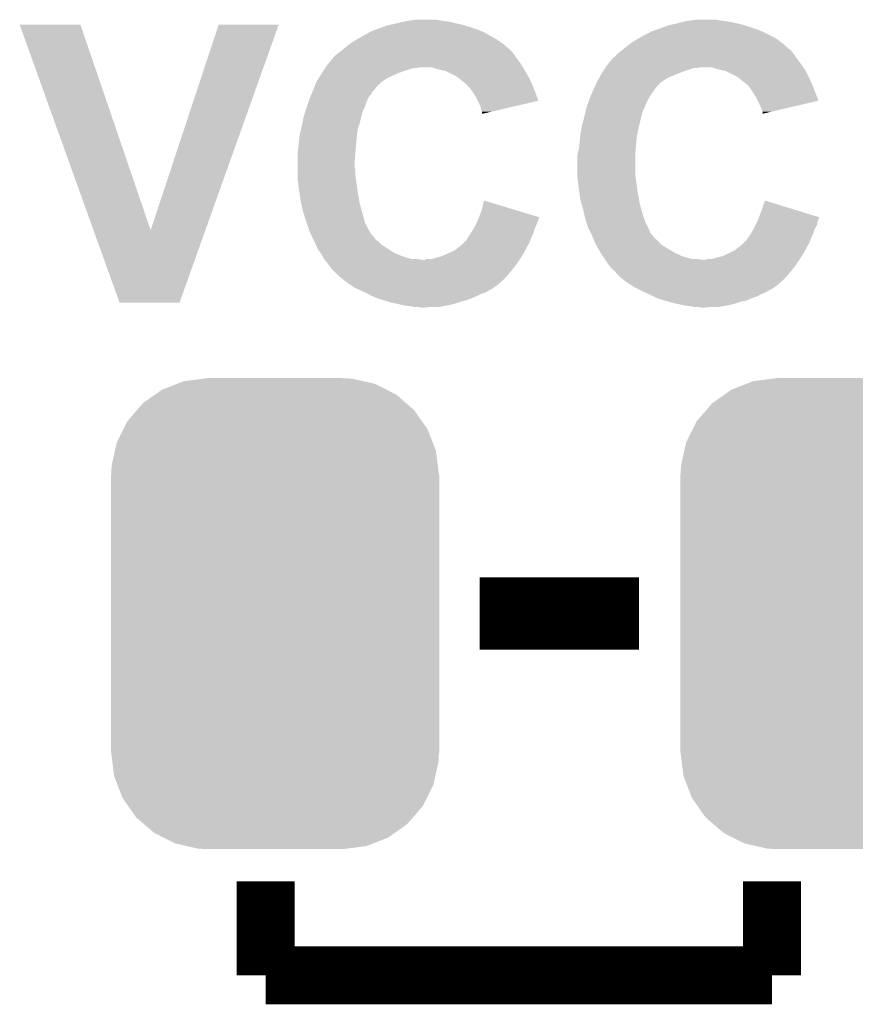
# Model space of a CAD drawing. Extents: x -1.3 to 24.2, y -3.9 to 39.2.
# Tile 10 of 34: x 8.5 to 11.5, y 5.8 to 9.3. Entities that reach past the tile are written whole.
import ezdxf

# ---------------------------------------------------------------- set-up
doc = ezdxf.new("R2010")
doc.units = 0
doc.layers.get('0').update_dxf_attribs({"linetype": 'CONTINUOUS'})
doc.layers.add('PRESSURE_24_CLICK_V100_GTO', color=14, linetype='CONTINUOUS')
doc.layers.add('PRESSURE_24_CLICK_V100_GTS', color=12, linetype='CONTINUOUS')

# ---------------------------------------------------------------- blocks, each defined once
blk = doc.blocks.new('CUSTOM_68')
for points in [[(-0.396894, 0.786286), (-0.344522, 0.80667), (0.391508, 0.786286), (0.351232, 0.80667)], [(-0.344522, 0.80667), (-0.319682, 0.816338), (0.351232, 0.80667), (0.308712, 0.816338)], [(-0.319682, 0.816338), (-0.251122, 0.82504), (0.308712, 0.816338), (0.27044, 0.82504)], [(-0.251122, 0.82504), (-0.23749, 0.82677), (0.27044, 0.82504), (0.23749, 0.82677)], [(-0.464512, 0.738408), (-0.420946, 0.769256), (0.460796, 0.738408), (0.425156, 0.769256)], [(-0.420946, 0.769256), (-0.396894, 0.786286), (0.425156, 0.769256), (0.391508, 0.786286)], [(-0.484594, 0.715032), (-0.464512, 0.738408), (0.4878, 0.715032), (0.460796, 0.738408)], [(-0.5185, 0.67556), (-0.484594, 0.715032), (0.515528, 0.67556), (0.4878, 0.715032)], [(-0.532704, 0.647234), (-0.5185, 0.67556), (0.535424, 0.647234), (0.515528, 0.67556)], [(-0.555636, 0.601496), (-0.532704, 0.647234), (0.55303, 0.601496), (0.535424, 0.647234)], [(-0.562694, 0.569912), (-0.555636, 0.601496), (0.565186, 0.569912), (0.55303, 0.601496)], [(-0.573704, 0.520636), (-0.562694, 0.569912), (0.571254, 0.520636), (0.565186, 0.569912)], [(-0.57531, 0.48768), (-0.573704, 0.520636), (0.57531, 0.48768), (0.571254, 0.520636)], [(-0.57658, -0.48768), (-0.57658, 0.48768), (0.57658, -0.48768), (0.57658, 0.48768)], [(-0.571252, -0.520636), (-0.57531, -0.48768), (0.573704, -0.520636), (0.57531, -0.48768)], [(-0.565186, -0.569912), (-0.571252, -0.520636), (0.562692, -0.569912), (0.573704, -0.520636)], [(-0.553028, -0.601496), (-0.565186, -0.569912), (0.555636, -0.601496), (0.562692, -0.569912)], [(-0.535424, -0.647234), (-0.553028, -0.601496), (0.532702, -0.647234), (0.555636, -0.601496)], [(-0.515526, -0.67556), (-0.535424, -0.647234), (0.5185, -0.67556), (0.532702, -0.647234)], [(-0.4878, -0.715032), (-0.515526, -0.67556), (0.484592, -0.715032), (0.5185, -0.67556)], [(-0.460794, -0.738408), (-0.4878, -0.715032), (0.464512, -0.738408), (0.484592, -0.715032)], [(-0.425156, -0.769256), (-0.460794, -0.738408), (0.420944, -0.769256), (0.464512, -0.738408)], [(-0.391506, -0.786286), (-0.425156, -0.769256), (0.396894, -0.786286), (0.420944, -0.769256)], [(-0.351232, -0.80667), (-0.391506, -0.786286), (0.34452, -0.80667), (0.396894, -0.786286)], [(-0.30871, -0.816338), (-0.351232, -0.80667), (0.319682, -0.816338), (0.34452, -0.80667)], [(-0.27044, -0.82504), (-0.30871, -0.816338), (0.25112, -0.82504), (0.319682, -0.816338)], [(-0.23749, -0.82677), (-0.27044, -0.82504), (0.23749, -0.82677), (0.25112, -0.82504)]]:
    blk.add_solid(points)

msp = doc.modelspace()

# ---------------------------------------------------------------- linework, layer by layer
at = {"layer": 'PRESSURE_24_CLICK_V100_GTO'}
for points, const_width in [([(10.14984, 7.1882), (10.70864, 7.1882)], 0.254), ([(9.398, 5.9182), (9.398, 6.2484)], 0.2032), ([(11.176, 5.9182), (11.176, 6.2484)], 0.2032), ([(9.398, 5.9182), (11.176, 5.9182)], 0.2032)]:
    msp.add_lwpolyline(points, dxfattribs=dict(at, const_width=const_width))
for points in [[(9.85774, 9.26084), (9.879752, 9.26592), (10.06602, 9.26084), (10.0457, 9.26592)], [(9.879752, 9.26592), (9.89076, 9.26846), (10.0457, 9.26592), (10.02538, 9.26846)], [(9.89076, 9.26846), (9.90854, 9.271), (10.02538, 9.26846), (10.01014, 9.271)], [(9.90854, 9.271), (9.926322, 9.27354), (10.01014, 9.271), (9.992358, 9.27354)], [(10.84326, 9.26084), (10.86358, 9.26592), (11.051536, 9.26084), (11.028678, 9.26592)], [(10.86358, 9.26592), (10.873742, 9.26846), (11.028678, 9.26592), (11.0109, 9.26846)], [(10.873742, 9.26846), (10.892792, 9.271), (11.0109, 9.26846), (10.99312, 9.271)], [(10.892792, 9.271), (10.911842, 9.27354), (10.99312, 9.271), (10.977878, 9.27354)], [(8.534434, 9.25574), (8.534428, 9.255754), (8.747764, 9.25574), (8.534428, 9.255754)], [(8.793622, 8.534474), (8.534434, 9.25574), (8.994164, 8.534474), (8.747764, 9.25574)], [(8.994164, 8.534474), (9.232908, 9.255728), (9.18637, 8.534474), (9.44371, 9.255728)], [(9.232908, 9.255728), (9.23292, 9.25576), (9.44371, 9.255728), (9.23292, 9.25576)], [(9.72312, 9.207498), (9.76427, 9.23036), (10.203694, 9.207498), (10.162542, 9.23036)], [(9.76427, 9.23036), (9.768842, 9.2329), (10.162542, 9.23036), (10.156192, 9.2329)], [(9.768842, 9.2329), (9.789796, 9.24052), (10.156192, 9.2329), (10.13714, 9.24052)], [(9.789796, 9.24052), (9.810752, 9.24814), (10.13714, 9.24052), (10.11428, 9.24814)], [(9.810752, 9.24814), (9.824722, 9.25322), (10.11428, 9.24814), (10.097346, 9.25322)], [(9.824722, 9.25322), (9.835728, 9.25576), (10.097346, 9.25322), (10.088878, 9.25576)], [(9.835728, 9.25576), (9.85774, 9.26084), (10.088878, 9.25576), (10.06602, 9.26084)], [(10.72896, 9.2202), (10.74928, 9.23036), (11.16584, 9.2202), (11.14552, 9.23036)], [(10.74928, 9.23036), (10.754362, 9.2329), (11.14552, 9.23036), (11.13917, 9.2329)], [(10.754362, 9.2329), (10.775316, 9.24052), (11.13917, 9.2329), (11.12012, 9.24052)], [(10.775316, 9.24052), (10.810242, 9.25322), (11.12012, 9.24052), (11.082016, 9.25322)], [(10.810242, 9.25322), (10.821238, 9.255758), (11.082016, 9.25322), (11.0744, 9.255758)], [(10.821238, 9.255758), (10.84326, 9.26084), (11.0744, 9.255758), (11.051536, 9.26084)], [(9.7028, 9.1948), (9.719058, 9.20496), (10.222778, 9.1948), (10.208262, 9.20496)], [(9.719058, 9.20496), (9.72312, 9.207498), (10.208262, 9.20496), (10.203694, 9.207498)], [(10.68578, 9.1948), (10.702038, 9.20496), (11.206842, 9.1948), (11.193774, 9.20496)], [(10.702038, 9.20496), (10.7061, 9.207498), (11.193774, 9.20496), (11.189208, 9.207498)], [(10.7061, 9.207498), (10.724388, 9.21766), (11.189208, 9.207498), (11.17092, 9.21766)], [(10.724388, 9.21766), (10.72896, 9.2202), (11.17092, 9.21766), (11.16584, 9.2202)], [(9.65708, 9.15924), (9.666596, 9.166854), (10.26414, 9.15924), (10.256526, 9.166854)], [(9.666596, 9.166854), (9.669746, 9.169374), (10.256526, 9.166854), (10.25652, 9.169374)], [(9.669746, 9.169374), (9.66978, 9.1694), (10.25652, 9.169374), (10.253982, 9.1694)], [(9.66978, 9.1694), (9.68502, 9.1821), (10.253982, 9.1694), (10.239468, 9.1821)], [(9.68502, 9.1821), (9.692132, 9.18718), (10.239468, 9.1821), (10.233662, 9.18718)], [(9.692132, 9.18718), (9.7028, 9.1948), (10.233662, 9.18718), (10.222778, 9.1948)], [(10.64006, 9.15924), (10.64324, 9.161784), (11.247124, 9.15924), (11.244582, 9.161784)], [(10.64324, 9.161784), (10.64958, 9.166856), (11.244582, 9.161784), (11.242042, 9.166856)], [(10.64958, 9.166856), (10.652752, 9.169394), (11.242042, 9.166856), (11.239506, 9.169394)], [(10.652752, 9.169394), (10.65276, 9.1694), (11.239506, 9.169394), (11.236962, 9.1694)], [(10.65276, 9.1694), (10.668, 9.1821), (11.236962, 9.1694), (11.222448, 9.1821)], [(10.668, 9.1821), (10.675112, 9.18718), (11.222448, 9.1821), (11.21664, 9.18718)], [(10.675112, 9.18718), (10.68578, 9.1948), (11.21664, 9.18718), (11.206842, 9.1948)], [(9.61967, 9.121138), (9.63422, 9.138922), (10.292082, 9.121138), (10.278744, 9.138922)], [(9.63422, 9.138922), (9.634236, 9.14146), (10.278744, 9.138922), (10.27684, 9.14146)], [(9.634236, 9.14146), (9.634238, 9.141466), (10.27684, 9.14146), (10.276836, 9.141466)], [(9.634238, 9.141466), (9.639296, 9.144002), (10.276836, 9.141466), (10.275146, 9.144002)], [(9.639296, 9.144002), (9.646922, 9.15162), (10.275146, 9.144002), (10.270068, 9.15162)], [(9.646922, 9.15162), (9.653694, 9.1567), (10.270068, 9.15162), (10.26668, 9.1567)], [(9.653694, 9.1567), (9.65708, 9.15924), (10.26668, 9.1567), (10.26414, 9.15924)], [(10.602652, 9.12114), (10.617198, 9.138918), (11.27506, 9.12114), (11.261728, 9.138918)], [(10.617198, 9.138918), (10.61974, 9.14146), (11.261728, 9.138918), (11.25982, 9.14146)], [(10.61974, 9.14146), (10.619744, 9.141462), (11.25982, 9.14146), (11.25982, 9.141462)], [(10.619744, 9.141462), (10.624816, 9.144004), (11.25982, 9.141462), (11.258124, 9.144004)], [(10.624816, 9.144004), (10.629902, 9.151622), (11.258124, 9.144004), (11.253046, 9.151622)], [(10.629902, 9.151622), (10.636672, 9.1567), (11.253046, 9.151622), (11.24966, 9.1567)], [(10.636672, 9.1567), (10.64006, 9.15924), (11.24966, 9.1567), (11.247124, 9.15924)], [(9.595196, 9.08558), (9.601662, 9.095742), (9.862822, 9.08558), (9.89076, 9.095742)], [(9.601662, 9.095742), (9.60651, 9.10336), (9.89076, 9.095742), (9.916156, 9.10336)], [(9.60651, 9.10336), (9.608126, 9.1059), (9.926318, 9.10336), (9.936478, 9.1059)], [(9.608126, 9.1059), (9.61136, 9.11098), (10.301226, 9.1059), (10.298178, 9.11098)], [(9.61136, 9.11098), (9.61967, 9.121138), (10.298178, 9.11098), (10.292082, 9.121138)], [(10.007602, 9.09828), (9.982198, 9.1059), (10.305798, 9.09828), (10.301226, 9.1059)], [(10.019036, 9.09574), (10.007602, 9.09828), (10.30732, 9.09574), (10.305798, 9.09828)], [(10.030458, 9.093202), (10.019036, 9.09574), (10.308802, 9.093202), (10.30732, 9.09574)], [(10.066018, 9.07542), (10.030458, 9.093202), (10.319174, 9.07542), (10.308802, 9.093202)], [(10.578176, 9.08558), (10.58464, 9.09574), (10.848342, 9.08558), (10.87628, 9.09574)], [(10.58464, 9.09574), (10.589488, 9.103358), (10.87628, 9.09574), (10.899138, 9.103358)], [(10.589488, 9.103358), (10.58949, 9.10336), (10.899138, 9.103358), (10.911836, 9.10336)], [(10.58949, 9.10336), (10.591106, 9.105898), (10.911836, 9.10336), (10.919458, 9.105898)], [(10.591106, 9.1059), (10.59434, 9.11098), (11.285728, 9.1059), (11.282172, 9.11098)], [(10.591106, 9.105898), (10.591106, 9.1059), (10.919458, 9.105898), (10.965178, 9.1059)], [(10.59434, 9.11098), (10.602652, 9.12114), (11.282172, 9.11098), (11.27506, 9.12114)], [(10.990582, 9.09828), (10.965178, 9.1059), (11.291062, 9.09828), (11.285728, 9.1059)], [(11.002024, 9.095738), (10.990582, 9.09828), (11.29284, 9.095738), (11.291062, 9.09828)], [(11.013438, 9.093202), (11.002024, 9.095738), (11.29411, 9.093202), (11.29284, 9.095738)], [(11.049, 9.07542), (11.013438, 9.093202), (11.303, 9.07542), (11.29411, 9.093202)], [(9.575802, 9.0551), (9.582264, 9.065258), (9.8044, 9.0551), (9.819638, 9.065258)], [(9.582264, 9.065258), (9.587114, 9.07288), (9.819638, 9.065258), (9.83488, 9.07288)], [(9.587114, 9.07288), (9.595196, 9.08558), (9.83488, 9.07288), (9.862822, 9.08558)], [(10.07618, 9.0678), (10.066018, 9.07542), (10.323618, 9.0678), (10.319174, 9.07542)], [(10.079994, 9.065258), (10.07618, 9.0678), (10.3251, 9.065258), (10.323618, 9.0678)], [(10.0838, 9.06272), (10.079994, 9.065258), (10.326188, 9.06272), (10.3251, 9.065258)], [(10.08634, 9.060178), (10.0838, 9.06272), (10.327278, 9.060178), (10.326188, 9.06272)], [(10.10412, 9.044942), (10.08634, 9.060178), (10.333808, 9.044942), (10.327278, 9.060178)], [(10.56132, 9.0551), (10.56686, 9.065258), (10.78738, 9.0551), (10.802618, 9.065258)], [(10.56686, 9.065258), (10.571018, 9.07288), (10.802618, 9.065258), (10.81786, 9.07288)], [(10.571018, 9.07288), (10.57656, 9.08304), (10.81786, 9.07288), (10.842244, 9.08304)], [(10.57656, 9.08304), (10.578176, 9.08558), (10.842244, 9.08304), (10.848342, 9.08558)], [(11.061698, 9.067802), (11.049, 9.07542), (11.30681, 9.067802), (11.303, 9.07542)], [(11.064242, 9.06526), (11.061698, 9.067802), (11.30808, 9.06526), (11.30681, 9.067802)], [(11.06932, 9.060182), (11.064242, 9.06526), (11.310258, 9.060182), (11.30808, 9.06526)], [(11.089638, 9.044942), (11.06932, 9.060182), (11.316788, 9.044942), (11.310258, 9.060182)], [(9.5631, 9.02208), (9.565054, 9.027162), (9.773922, 9.02208), (9.779002, 9.027162)], [(9.565054, 9.027162), (9.570916, 9.0424), (9.779002, 9.027162), (9.7917, 9.0424)], [(9.570916, 9.0424), (9.5758, 9.055098), (9.7917, 9.0424), (9.804398, 9.055098)], [(9.5758, 9.055098), (9.575802, 9.0551), (9.804398, 9.055098), (9.8044, 9.0551)], [(10.117458, 9.0297), (10.10412, 9.044942), (10.34034, 9.0297), (10.333808, 9.044942)], [(10.1219, 9.024622), (10.117458, 9.0297), (10.342242, 9.024622), (10.34034, 9.0297)], [(10.1346, 9.004298), (10.1219, 9.024622), (10.349848, 9.004298), (10.342242, 9.024622)], [(10.54608, 9.022084), (10.548422, 9.027156), (10.759438, 9.022084), (10.761978, 9.027156)], [(10.548422, 9.027156), (10.555458, 9.0424), (10.761978, 9.027156), (10.77468, 9.0424)], [(10.555458, 9.0424), (10.561318, 9.055098), (10.77468, 9.0424), (10.787378, 9.055098)], [(10.561318, 9.055098), (10.56132, 9.0551), (10.787378, 9.055098), (10.78738, 9.0551)], [(11.10107, 9.0297), (11.089638, 9.044942), (11.32332, 9.0297), (11.316788, 9.044942)], [(11.10488, 9.024618), (11.10107, 9.0297), (11.325222, 9.024618), (11.32332, 9.0297)], [(11.11758, 9.004298), (11.10488, 9.024618), (11.332828, 9.004298), (11.325222, 9.024618)], [(9.547014, 8.981442), (9.5504, 8.991598), (9.75106, 8.981442), (9.755122, 8.991598)], [(9.5504, 8.991598), (9.551458, 8.99414), (9.755122, 8.991598), (9.75614, 8.99414)], [(9.551458, 8.99414), (9.55569, 9.004296), (9.75614, 8.99414), (9.761218, 9.004296)], [(9.55569, 9.004296), (9.558866, 9.011922), (9.761218, 9.004296), (9.768836, 9.011922)], [(9.558866, 9.011922), (9.56204, 9.019536), (9.768836, 9.011922), (9.77138, 9.019536)], [(9.56204, 9.019536), (9.5631, 9.02208), (9.77138, 9.019536), (9.773922, 9.02208)], [(10.142222, 8.989054), (10.1346, 9.004298), (10.355552, 8.989054), (10.349848, 9.004298)], [(10.152378, 8.968742), (10.142222, 8.989054), (10.268644, 8.968742), (10.355552, 8.989054)], [(10.529994, 8.981444), (10.53338, 8.991598), (10.73404, 8.981444), (10.740132, 8.991598)], [(10.53338, 8.991598), (10.534438, 8.994142), (10.740132, 8.991598), (10.74166, 8.994142)], [(10.534438, 8.994142), (10.53867, 9.004298), (10.74166, 8.994142), (10.74674, 9.004298)], [(10.53867, 9.004298), (10.54502, 9.01954), (10.74674, 9.004298), (10.7569, 9.01954)], [(10.54502, 9.01954), (10.54608, 9.02208), (10.7569, 9.01954), (10.759434, 9.02208)], [(10.54608, 9.02208), (10.54608, 9.022084), (10.759434, 9.02208), (10.759438, 9.022084)], [(11.125204, 8.989054), (11.11758, 9.004298), (11.338532, 8.989054), (11.332828, 9.004298)], [(11.13536, 8.96874), (11.125204, 8.989054), (11.251572, 8.96874), (11.338532, 8.989054)], [(9.537112, 8.950958), (9.54024, 8.96112), (9.738358, 8.950958), (9.743438, 8.96112)], [(9.54024, 8.96112), (9.541932, 8.9662), (9.743438, 8.96112), (9.74598, 8.9662)], [(9.541932, 8.9662), (9.547014, 8.981442), (9.74598, 8.9662), (9.75106, 8.981442)], [(10.15492, 8.956042), (10.152378, 8.968742), (10.214304, 8.956042), (10.268644, 8.968742)], [(10.157458, 8.950964), (10.15492, 8.956042), (10.192578, 8.950964), (10.214304, 8.956042)], [(10.520874, 8.950958), (10.52322, 8.961118), (10.721338, 8.950958), (10.726418, 8.961118)], [(10.52322, 8.961118), (10.524914, 8.9662), (10.726418, 8.961118), (10.72896, 8.9662)], [(10.524914, 8.9662), (10.529994, 8.981444), (10.72896, 8.9662), (10.73404, 8.981444)], [(11.14044, 8.95604), (11.13536, 8.96874), (11.197208, 8.95604), (11.251572, 8.96874)], [(11.142978, 8.950964), (11.14044, 8.95604), (11.175478, 8.950964), (11.197208, 8.95604)], [(9.526846, 8.910322), (9.53008, 8.928102), (9.7282, 8.910322), (9.732644, 8.928102)], [(9.53008, 8.928102), (9.537112, 8.950958), (9.732644, 8.928102), (9.738358, 8.950958)], [(10.15746, 8.945882), (10.157458, 8.950964), (10.170834, 8.945882), (10.192578, 8.950964)], [(10.159992, 8.943348), (10.15746, 8.945882), (10.159992, 8.943348), (10.170834, 8.945882)], [(10.51075, 8.91032), (10.5156, 8.9281), (10.71118, 8.91032), (10.715624, 8.9281)], [(10.5156, 8.9281), (10.520874, 8.950958), (10.715624, 8.9281), (10.721338, 8.950958)], [(11.14298, 8.943372), (11.142978, 8.950964), (11.14298, 8.943372), (11.175478, 8.950964)], [(9.51738, 8.86968), (9.521824, 8.887458), (9.718802, 8.86968), (9.72058, 8.887458)], [(9.521824, 8.887458), (9.525, 8.90016), (9.72058, 8.887458), (9.724812, 8.90016)], [(9.525, 8.90016), (9.526846, 8.910322), (9.724812, 8.90016), (9.7282, 8.910322)], [(10.5029, 8.86968), (10.505862, 8.88746), (10.702542, 8.86968), (10.7061, 8.88746)], [(10.505862, 8.88746), (10.50798, 8.900162), (10.7061, 8.88746), (10.708922, 8.900162)], [(10.50798, 8.900162), (10.51075, 8.91032), (10.708922, 8.900162), (10.71118, 8.91032)], [(9.51484, 8.84428), (9.51738, 8.86968), (9.716262, 8.84428), (9.718802, 8.86968)], [(10.50036, 8.84428), (10.502138, 8.862062), (10.69924, 8.84428), (10.70102, 8.862062)], [(10.502138, 8.862062), (10.5029, 8.86968), (10.70102, 8.862062), (10.702542, 8.86968)], [(9.510394, 8.80618), (9.5123, 8.82142), (9.71296, 8.80618), (9.71423, 8.82142)], [(9.5123, 8.82142), (9.513992, 8.83666), (9.71423, 8.82142), (9.7155, 8.83666)], [(9.513992, 8.83666), (9.51484, 8.84428), (9.7155, 8.83666), (9.716262, 8.84428)], [(10.49401, 8.806182), (10.49782, 8.821422), (10.69594, 8.806182), (10.69721, 8.821422)], [(10.49782, 8.821422), (10.499512, 8.83666), (10.69721, 8.821422), (10.69848, 8.83666)], [(10.499512, 8.83666), (10.50036, 8.84428), (10.69848, 8.83666), (10.69924, 8.84428)], [(9.50976, 8.8011), (9.510394, 8.80618), (9.712568, 8.8011), (9.71296, 8.80618)], [(9.50976, 8.773162), (9.50976, 8.8011), (9.71042, 8.773162), (9.712568, 8.8011)], [(10.49274, 8.801102), (10.49401, 8.806182), (10.69594, 8.801102), (10.69594, 8.806182)], [(10.49274, 8.72744), (10.49274, 8.801102), (10.69594, 8.72744), (10.69594, 8.801102)], [(9.50976, 8.755378), (9.50976, 8.773162), (9.71042, 8.755378), (9.71042, 8.773162)], [(9.50976, 8.745218), (9.50976, 8.755378), (9.71296, 8.745218), (9.71042, 8.755378)], [(9.50976, 8.72744), (9.50976, 8.745218), (9.71296, 8.72744), (9.71296, 8.745218)], [(9.50976, 8.717282), (9.50976, 8.72744), (9.714412, 8.717282), (9.71296, 8.72744)], [(9.513148, 8.69188), (9.50976, 8.717282), (9.71804, 8.69188), (9.714412, 8.717282)], [(10.49274, 8.717282), (10.49274, 8.72744), (10.697392, 8.717282), (10.69594, 8.72744)], [(10.496128, 8.69188), (10.49274, 8.717282), (10.70102, 8.69188), (10.697392, 8.717282)], [(9.515858, 8.67156), (9.513148, 8.69188), (9.72058, 8.67156), (9.71804, 8.69188)], [(10.498838, 8.67156), (10.496128, 8.69188), (10.70356, 8.67156), (10.70102, 8.69188)], [(9.51992, 8.64108), (9.515858, 8.67156), (9.72596, 8.64108), (9.72058, 8.67156)], [(10.5029, 8.641082), (10.498838, 8.67156), (10.70894, 8.641082), (10.70356, 8.67156)], [(9.522642, 8.62838), (9.51992, 8.64108), (9.7282, 8.62838), (9.72596, 8.64108)], [(9.52754, 8.60552), (9.522642, 8.62838), (9.73455, 8.60552), (9.7282, 8.62838)], [(10.15492, 8.60044), (10.165106, 8.638534), (10.290936, 8.60044), (10.165106, 8.638534)], [(10.50653, 8.62838), (10.5029, 8.641082), (10.71118, 8.62838), (10.70894, 8.641082)], [(10.51306, 8.60552), (10.50653, 8.62838), (10.71753, 8.60552), (10.71118, 8.62838)], [(11.1379, 8.600438), (11.150624, 8.638536), (11.274808, 8.600438), (11.150624, 8.638536)], [(9.534574, 8.58266), (9.52754, 8.60552), (9.7409, 8.58266), (9.73455, 8.60552)], [(9.5377, 8.5725), (9.534574, 8.58266), (9.74344, 8.5725), (9.7409, 8.58266)], [(10.144172, 8.572498), (10.146126, 8.577576), (10.35558, 8.572498), (10.358118, 8.577576)], [(10.146126, 8.577576), (10.147096, 8.5801), (10.358118, 8.577576), (10.35812, 8.5801)], [(10.147096, 8.5801), (10.15492, 8.60044), (10.35812, 8.5801), (10.290936, 8.60044)], [(10.518338, 8.58266), (10.51306, 8.60552), (10.72388, 8.58266), (10.71753, 8.60552)], [(10.520682, 8.5725), (10.518338, 8.58266), (10.72769, 8.5725), (10.72388, 8.58266)], [(11.127152, 8.572498), (11.129106, 8.577576), (11.33856, 8.572498), (11.341098, 8.577576)], [(11.129106, 8.577576), (11.130076, 8.5801), (11.341098, 8.577576), (11.3411, 8.5801)], [(11.130076, 8.5801), (11.1379, 8.600438), (11.3411, 8.5801), (11.274808, 8.600438)], [(9.541088, 8.562338), (9.5377, 8.5725), (9.74598, 8.562338), (9.74344, 8.5725)], [(9.54786, 8.542022), (9.541088, 8.562338), (9.75614, 8.542022), (9.74598, 8.562338)], [(9.54786, 8.542018), (9.54786, 8.542022), (9.756144, 8.542018), (9.75614, 8.542022)], [(9.55497, 8.524246), (9.54786, 8.542018), (9.7663, 8.524246), (9.756144, 8.542018)], [(10.117666, 8.524242), (10.127826, 8.539482), (10.3378, 8.524242), (10.34288, 8.539482)], [(10.127826, 8.539482), (10.12952, 8.542022), (10.34288, 8.539482), (10.343896, 8.542022)], [(10.12952, 8.542022), (10.140948, 8.56488), (10.343896, 8.542022), (10.35304, 8.56488)], [(10.140948, 8.56488), (10.14222, 8.56742), (10.35304, 8.56488), (10.353886, 8.56742)], [(10.14222, 8.56742), (10.144172, 8.572498), (10.353886, 8.56742), (10.35558, 8.572498)], [(10.52407, 8.56234), (10.520682, 8.5725), (10.7315, 8.56234), (10.72769, 8.5725)], [(10.53084, 8.542022), (10.52407, 8.56234), (10.74166, 8.542022), (10.7315, 8.56234)], [(10.530842, 8.54202), (10.53084, 8.542022), (10.74166, 8.54202), (10.74166, 8.542022)], [(10.53973, 8.524244), (10.530842, 8.54202), (10.749282, 8.524244), (10.74166, 8.54202)], [(11.102624, 8.524242), (11.11109, 8.539484), (11.32078, 8.524242), (11.32586, 8.539484)], [(11.11109, 8.539484), (11.1125, 8.54202), (11.32586, 8.539484), (11.327382, 8.54202)], [(11.1125, 8.54202), (11.117578, 8.552178), (11.327382, 8.54202), (11.33348, 8.552178)], [(11.117578, 8.552178), (11.123928, 8.564878), (11.33348, 8.552178), (11.33602, 8.564878)], [(11.123928, 8.564878), (11.1252, 8.56742), (11.33602, 8.564878), (11.336866, 8.56742)], [(11.1252, 8.56742), (11.127152, 8.572498), (11.336866, 8.56742), (11.33856, 8.572498)], [(8.884916, 8.28042), (8.793622, 8.534474), (9.095726, 8.28042), (9.18637, 8.534474)], [(9.55802, 8.51662), (9.55497, 8.524246), (9.772652, 8.51662), (9.7663, 8.524246)], [(9.561832, 8.508998), (9.55802, 8.51662), (9.779, 8.508998), (9.772652, 8.51662)], [(9.5631, 8.50646), (9.561832, 8.508998), (9.779026, 8.50646), (9.779, 8.508998)], [(9.56311, 8.506442), (9.5631, 8.50646), (9.781546, 8.506442), (9.779026, 8.50646)], [(9.565638, 8.501384), (9.56311, 8.506442), (9.784084, 8.501384), (9.781546, 8.506442)], [(10.104122, 8.501382), (10.11428, 8.51916), (10.328002, 8.501382), (10.335622, 8.51916)], [(10.11428, 8.51916), (10.117666, 8.524242), (10.335622, 8.51916), (10.3378, 8.524242)], [(10.54354, 8.51662), (10.53973, 8.524244), (10.755632, 8.51662), (10.749282, 8.524244)], [(10.54659, 8.508998), (10.54354, 8.51662), (10.76198, 8.508998), (10.755632, 8.51662)], [(10.547604, 8.50646), (10.54659, 8.508998), (10.762006, 8.50646), (10.76198, 8.508998)], [(10.547608, 8.506454), (10.547604, 8.50646), (10.764526, 8.506454), (10.762006, 8.50646)], [(10.5537, 8.49122), (10.547608, 8.506454), (10.779762, 8.49122), (10.764526, 8.506454)], [(11.0871, 8.50138), (11.099802, 8.51916), (11.310982, 8.50138), (11.318602, 8.51916)], [(11.099802, 8.51916), (11.102624, 8.524242), (11.318602, 8.51916), (11.32078, 8.524242)], [(9.568182, 8.496298), (9.565638, 8.501384), (9.791702, 8.496298), (9.784084, 8.501384)], [(9.57072, 8.49122), (9.568182, 8.496298), (9.796782, 8.49122), (9.791702, 8.496298)], [(9.574108, 8.4836), (9.57072, 8.49122), (9.804402, 8.4836), (9.796782, 8.49122)], [(9.57975, 8.4709), (9.574108, 8.4836), (9.82472, 8.4709), (9.804402, 8.4836)], [(9.58088, 8.468356), (9.57975, 8.4709), (9.828536, 8.468356), (9.82472, 8.4709)], [(10.060936, 8.463282), (10.0838, 8.481062), (10.309014, 8.463282), (10.318496, 8.481062)], [(10.0838, 8.481062), (10.091418, 8.48868), (10.318496, 8.481062), (10.32256, 8.48868)], [(10.091418, 8.48868), (10.104122, 8.501382), (10.32256, 8.48868), (10.328002, 8.501382)], [(10.557934, 8.4836), (10.5537, 8.49122), (10.787382, 8.4836), (10.779762, 8.49122)], [(10.56499, 8.4709), (10.557934, 8.4836), (10.8077, 8.4709), (10.787382, 8.4836)], [(10.5664, 8.46836), (10.56499, 8.4709), (10.811934, 8.46836), (10.8077, 8.4709)], [(11.043916, 8.463282), (11.06678, 8.481062), (11.291994, 8.463282), (11.301476, 8.481062)], [(11.06678, 8.481062), (11.074398, 8.48868), (11.301476, 8.481062), (11.30554, 8.48868)], [(11.074398, 8.48868), (11.0871, 8.50138), (11.30554, 8.48868), (11.310982, 8.50138)], [(9.589952, 8.45566), (9.58088, 8.468356), (9.847576, 8.45566), (9.828536, 8.468356)], [(9.59358, 8.450582), (9.589952, 8.45566), (9.859764, 8.450582), (9.847576, 8.45566)], [(9.597936, 8.44296), (9.59358, 8.450582), (9.878058, 8.44296), (9.859764, 8.450582)], [(9.603738, 8.432802), (9.597936, 8.44296), (9.911078, 8.432802), (9.878058, 8.44296)], [(9.977122, 8.4328), (9.99744, 8.43788), (10.290386, 8.4328), (10.293772, 8.43788)], [(9.99744, 8.43788), (10.015222, 8.44296), (10.293772, 8.43788), (10.29716, 8.44296)], [(10.015222, 8.44296), (10.032362, 8.45058), (10.29716, 8.44296), (10.30224, 8.45058)], [(10.032362, 8.45058), (10.060936, 8.463282), (10.30224, 8.45058), (10.309014, 8.463282)], [(10.573656, 8.45566), (10.5664, 8.46836), (10.833102, 8.45566), (10.811934, 8.46836)], [(10.576558, 8.45058), (10.573656, 8.45566), (10.844276, 8.45058), (10.833102, 8.45566)], [(10.582006, 8.442958), (10.576558, 8.45058), (10.86104, 8.442958), (10.844276, 8.45058)], [(10.589262, 8.4328), (10.582006, 8.442958), (10.896602, 8.4328), (10.86104, 8.442958)], [(10.962644, 8.4328), (10.98042, 8.43788), (11.273366, 8.4328), (11.276752, 8.43788)], [(10.98042, 8.43788), (11.000742, 8.44296), (11.276752, 8.43788), (11.28014, 8.44296)], [(11.000742, 8.44296), (11.017884, 8.45058), (11.28014, 8.44296), (11.28522, 8.45058)], [(11.017884, 8.45058), (11.0236, 8.45312), (11.28522, 8.45058), (11.286574, 8.45312)], [(11.0236, 8.45312), (11.043916, 8.463282), (11.286574, 8.45312), (11.291994, 8.463282)], [(9.60374, 8.4328), (9.603738, 8.432802), (9.911084, 8.4328), (9.911078, 8.432802)], [(9.605772, 8.43026), (9.60374, 8.4328), (9.949182, 8.43026), (9.92886, 8.4328)], [(9.6139, 8.4201), (9.605772, 8.43026), (10.28192, 8.4201), (10.288692, 8.43026)], [(9.619616, 8.41248), (9.6139, 8.4201), (10.27684, 8.41248), (10.28192, 8.4201)], [(9.62152, 8.40994), (9.619616, 8.41248), (10.274808, 8.40994), (10.27684, 8.41248)], [(9.6266, 8.40232), (9.62152, 8.40994), (10.268712, 8.40232), (10.274808, 8.40994)], [(9.65454, 8.37438), (9.6266, 8.40232), (10.24636, 8.37438), (10.268712, 8.40232)], [(9.949182, 8.43026), (9.956804, 8.430262), (10.288692, 8.43026), (10.288694, 8.430262)], [(9.956804, 8.430262), (9.961884, 8.4328), (10.288694, 8.430262), (10.290386, 8.4328)], [(10.590786, 8.43026), (10.589262, 8.4328), (10.934702, 8.43026), (10.91438, 8.4328)], [(10.596878, 8.420102), (10.590786, 8.43026), (11.2649, 8.420102), (11.271672, 8.43026)], [(10.602598, 8.41248), (10.596878, 8.420102), (11.25982, 8.41248), (11.2649, 8.420102)], [(10.6045, 8.409942), (10.602598, 8.41248), (11.257788, 8.409942), (11.25982, 8.41248)], [(10.612118, 8.402316), (10.6045, 8.409942), (11.251688, 8.402316), (11.257788, 8.409942)], [(10.614654, 8.397258), (10.612118, 8.402316), (11.247642, 8.397258), (11.251688, 8.402316)], [(10.934702, 8.43026), (10.939782, 8.430262), (11.271672, 8.43026), (11.271674, 8.430262)], [(10.939782, 8.430262), (10.947404, 8.4328), (11.271674, 8.430262), (11.273366, 8.4328)], [(9.65708, 8.37184), (9.65454, 8.37438), (10.24382, 8.37184), (10.24636, 8.37438)], [(9.67613, 8.3566), (9.65708, 8.37184), (10.22858, 8.3566), (10.24382, 8.37184)], [(10.617198, 8.39724), (10.614654, 8.397258), (11.247628, 8.39724), (11.247642, 8.397258)], [(10.637774, 8.37438), (10.617198, 8.39724), (11.22934, 8.37438), (11.247628, 8.39724)], [(10.64006, 8.37184), (10.637774, 8.37438), (11.2268, 8.37184), (11.22934, 8.37438)], [(10.65911, 8.3566), (10.64006, 8.37184), (11.21156, 8.3566), (11.2268, 8.37184)], [(9.68248, 8.35152), (9.67613, 8.3566), (10.222652, 8.35152), (10.22858, 8.3566)], [(9.696992, 8.341362), (9.68248, 8.35152), (10.2108, 8.341362), (10.222652, 8.35152)], [(9.700624, 8.33882), (9.696992, 8.341362), (10.208258, 8.33882), (10.2108, 8.341362)], [(9.700634, 8.338814), (9.700624, 8.33882), (10.205714, 8.338814), (10.208258, 8.33882)], [(9.707878, 8.333742), (9.700634, 8.338814), (10.200642, 8.333742), (10.205714, 8.338814)], [(9.707884, 8.33374), (9.707878, 8.333742), (10.20064, 8.33374), (10.200642, 8.333742)], [(9.719058, 8.32866), (9.707884, 8.33374), (10.193018, 8.32866), (10.20064, 8.33374)], [(10.66546, 8.35152), (10.65911, 8.3566), (11.205634, 8.35152), (11.21156, 8.3566)], [(10.681434, 8.341356), (10.66546, 8.35152), (11.19378, 8.341356), (11.205634, 8.35152)], [(10.68542, 8.33882), (10.681434, 8.341356), (11.193754, 8.33882), (11.19378, 8.341356)], [(10.685426, 8.338816), (10.68542, 8.33882), (11.191234, 8.338816), (11.193754, 8.33882)], [(10.6934, 8.333742), (10.685426, 8.338816), (11.183622, 8.333742), (11.191234, 8.338816)], [(10.703564, 8.32866), (10.6934, 8.333742), (11.175998, 8.32866), (11.183622, 8.333742)], [(9.730234, 8.32358), (9.719058, 8.32866), (10.182862, 8.32358), (10.193018, 8.32866)], [(9.73582, 8.32104), (9.730234, 8.32358), (10.178628, 8.32104), (10.182862, 8.32358)], [(9.74598, 8.31596), (9.73582, 8.32104), (10.170164, 8.31596), (10.178628, 8.32104)], [(9.75614, 8.31088), (9.74598, 8.31596), (10.15492, 8.31088), (10.170164, 8.31596)], [(9.76122, 8.30834), (9.75614, 8.31088), (10.14984, 8.30834), (10.15492, 8.31088)], [(9.772396, 8.30326), (9.76122, 8.30834), (10.13968, 8.30326), (10.14984, 8.30834)], [(9.78916, 8.29564), (9.772396, 8.30326), (10.1219, 8.29564), (10.13968, 8.30326)], [(10.713722, 8.32358), (10.703564, 8.32866), (11.165842, 8.32358), (11.175998, 8.32866)], [(10.7188, 8.32104), (10.713722, 8.32358), (11.16161, 8.32104), (11.165842, 8.32358)], [(10.729976, 8.31596), (10.7188, 8.32104), (11.153146, 8.31596), (11.16161, 8.32104)], [(10.741152, 8.31088), (10.729976, 8.31596), (11.14044, 8.31088), (11.153146, 8.31596)], [(10.74674, 8.30834), (10.741152, 8.31088), (11.13536, 8.30834), (11.14044, 8.31088)], [(10.7569, 8.30326), (10.74674, 8.30834), (11.1252, 8.30326), (11.13536, 8.30834)], [(10.77214, 8.29564), (10.7569, 8.30326), (11.10488, 8.29564), (11.1252, 8.30326)], [(9.09572, 8.2804), (8.884916, 8.28042), (9.09572, 8.2804), (9.095726, 8.28042)], [(9.81456, 8.28802), (9.78916, 8.29564), (10.101578, 8.28802), (10.1219, 8.29564)], [(9.829806, 8.28294), (9.81456, 8.28802), (10.081262, 8.28294), (10.101578, 8.28802)], [(9.83742, 8.280402), (9.829806, 8.28294), (10.073646, 8.280402), (10.081262, 8.28294)], [(9.86282, 8.27532), (9.83742, 8.280402), (10.058398, 8.27532), (10.073646, 8.280402)], [(9.88314, 8.27024), (9.86282, 8.27532), (10.03554, 8.27024), (10.058398, 8.27532)], [(9.90346, 8.2677), (9.88314, 8.27024), (10.021568, 8.2677), (10.03554, 8.27024)], [(9.918698, 8.26516), (9.90346, 8.2677), (10.007598, 8.26516), (10.021568, 8.2677)], [(9.941558, 8.262622), (9.933936, 8.26516), (9.951742, 8.262622), (9.97966, 8.26516)], [(9.951722, 8.26262), (9.941558, 8.262622), (9.951722, 8.26262), (9.951742, 8.262622)], [(10.797542, 8.28802), (10.77214, 8.29564), (11.087098, 8.28802), (11.10488, 8.29564)], [(10.814482, 8.282938), (10.797542, 8.28802), (11.06424, 8.282938), (11.087098, 8.28802)], [(10.822942, 8.2804), (10.814482, 8.282938), (11.056622, 8.2804), (11.06424, 8.282938)], [(10.845802, 8.27532), (10.822942, 8.2804), (11.041378, 8.27532), (11.056622, 8.2804)], [(10.868662, 8.27024), (10.845802, 8.27532), (11.01852, 8.27024), (11.041378, 8.27532)], [(10.88644, 8.2677), (10.868662, 8.27024), (11.004548, 8.2677), (11.01852, 8.27024)], [(10.901678, 8.26516), (10.88644, 8.2677), (10.990578, 8.26516), (11.004548, 8.2677)], [(10.927078, 8.26262), (10.916918, 8.26516), (10.934702, 8.26262), (10.96518, 8.26516)]]:
    msp.add_solid(points, dxfattribs=at)

# ---------------------------------------------------------------- block references
at = {"layer": 'PRESSURE_24_CLICK_V100_GTS'}
for p in [(9.43102, 7.1882), (11.43, 7.1882)]:
    msp.add_blockref('CUSTOM_68', p, dxfattribs=at)

doc.saveas('drawing.dxf')
